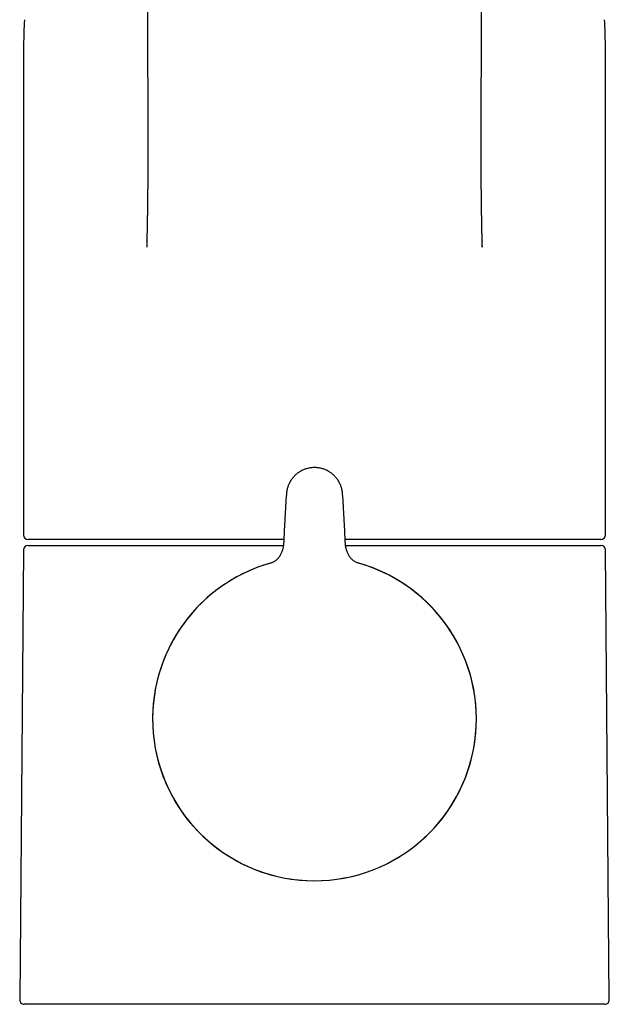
# Model space of a CAD drawing. Header units: millimetres. Extents: x 8 to 793, y 12 to 538.
# Tile 14 of 25: x 383 to 437, y 355 to 444. Entities that reach past the tile are written whole.
import ezdxf

# ---------------------------------------------------------------- set-up
doc = ezdxf.new("R2010")
doc.units = ezdxf.units.MM

msp = doc.modelspace()

# ---------------------------------------------------------------- linework, layer by layer
at = {"color": 7, "linetype": 'Continuous', "lineweight": 30}
for p, q in [((383.5, 441.905), (383.5, 397.258)), ((436.5, 397.258), (436.5, 441.905)), ((394.721, 424.022), (394.712, 423.49)), ((394.721, 424.022), (394.723, 424.076)), ((425.277, 424.076), (425.279, 424.022)), ((425.288, 423.489), (425.279, 424.022)), ((425.289, 423.596), (425.291, 423.489)), ((407.244, 397.731), (407.196, 396.637)), ((412.804, 396.637), (412.756, 397.731)), ((383.496, 395.876), (383.139, 354.911)), ((383.497, 395.911), (383.497, 395.911)), ((383.897, 396.308), (406.921, 396.308)), ((406.921, 396.308), (407.153, 396.308)), ((412.834, 396.308), (413.079, 396.308)), ((413.079, 396.308), (436.103, 396.308)), ((436.861, 354.911), (436.504, 395.876)), ((436.461, 354.508), (383.539, 354.508))]:
    msp.add_line(p, q, dxfattribs=at)
for centre, radius, start, end in [((423.5, 441.905), 40, 176.69813, 180), ((396.5, 441.905), 40, 0, 3.30187), ((383.9, 397.258), 0.4, 180, 270), ((436.1, 397.258), 0.4, 270, 0), ((383.897, 395.908), 0.4, 90, 179.5), ((436.103, 395.908), 0.4, 0.5, 90), ((410, 380.508), 14.75, 105.5199, 270), ((410, 380.508), 14.746, 105.63204, 0), ((410, 380.508), 14.75, 270, 74.44087), ((410, 380.508), 14.746, 0, 74.36756), ((383.539, 354.908), 0.4, 179.5, 270), ((436.461, 354.908), 0.4, 270, 0.5)]:
    msp.add_arc(centre, radius, start, end, dxfattribs=at)
for points, knots in [([(394.791, 447.482), (394.79, 447.431), (394.79, 447.323), (394.789, 447.159), (394.788, 446.993), (394.787, 446.832), (394.787, 446.675), (394.786, 446.527), (394.786, 446.386), (394.785, 446.253), (394.785, 446.124), (394.785, 446), (394.784, 445.876), (394.784, 445.752), (394.784, 445.63), (394.784, 445.512), (394.784, 445.401), (394.784, 445.294), (394.783, 445.194), (394.783, 445.099), (394.783, 445.012), (394.783, 444.933), (394.783, 444.862), (394.783, 444.795), (394.783, 444.732), (394.783, 444.675), (394.783, 444.621), (394.783, 444.571), (394.783, 444.522), (394.783, 444.449), (394.783, 444.35), (394.783, 444.224), (394.783, 444.1), (394.783, 443.978), (394.783, 443.859), (394.784, 443.737), (394.784, 443.614), (394.784, 443.493), (394.784, 443.373), (394.784, 443.256), (394.785, 443.135), (394.785, 443.011), (394.785, 442.883), (394.785, 442.777), (394.786, 442.69), (394.786, 442.621), (394.786, 442.552), (394.786, 442.479), (394.786, 442.4), (394.786, 442.314), (394.787, 442.225), (394.787, 442.132), (394.787, 442.034), (394.788, 441.916), (394.788, 441.78), (394.789, 441.63), (394.789, 441.497), (394.789, 441.38), (394.79, 441.276), (394.79, 441.171), (394.791, 441.063), (394.791, 440.951), (394.791, 440.836), (394.792, 440.711), (394.792, 440.579), (394.793, 440.441), (394.794, 440.307), (394.794, 440.175), (394.795, 440.046), (394.795, 439.924), (394.796, 439.808), (394.796, 439.698), (394.797, 439.591), (394.797, 439.485), (394.798, 439.381), (394.798, 439.279), (394.798, 439.178), (394.799, 439.074), (394.799, 438.966), (394.8, 438.861), (394.8, 438.761), (394.801, 438.666), (394.801, 438.569), (394.802, 438.471), (394.802, 438.36), (394.803, 438.237), (394.803, 438.105), (394.804, 437.979), (394.804, 437.859), (394.805, 437.742), (394.805, 437.638), (394.806, 437.544), (394.806, 437.46), (394.806, 437.375), (394.807, 437.287), (394.807, 437.194), (394.808, 437.099), (394.808, 436.999), (394.808, 436.89), (394.809, 436.772), (394.809, 436.648), (394.81, 436.525), (394.81, 436.404), (394.811, 436.29), (394.811, 436.184), (394.811, 436.084), (394.812, 435.987), (394.812, 435.89), (394.812, 435.79), (394.813, 435.687), (394.813, 435.565), (394.813, 435.425), (394.814, 435.267), (394.814, 435.105), (394.815, 434.977), (394.815, 434.887), (394.815, 434.836), (394.815, 434.789), (394.815, 434.746), (394.815, 434.707), (394.815, 434.673), (394.815, 434.642), (394.815, 434.614), (394.816, 434.591), (394.816, 434.571), (394.816, 434.554), (394.816, 434.529), (394.816, 434.494), (394.816, 434.446), (394.816, 434.393), (394.816, 434.335), (394.816, 434.273), (394.816, 434.208), (394.816, 434.137), (394.816, 434.062), (394.817, 433.982), (394.817, 433.898), (394.817, 433.809), (394.817, 433.715), (394.817, 433.616), (394.817, 433.511), (394.817, 433.401), (394.817, 433.288), (394.817, 433.174), (394.817, 433.059), (394.817, 432.943), (394.817, 432.767), (394.817, 432.53), (394.817, 432.23), (394.816, 431.925), (394.815, 431.614), (394.815, 431.299), (394.813, 430.978), (394.812, 430.652), (394.81, 430.321), (394.809, 429.985), (394.807, 429.684), (394.805, 429.419), (394.803, 429.19), (394.801, 428.959), (394.799, 428.726), (394.797, 428.492), (394.795, 428.271), (394.792, 428.064), (394.79, 427.873), (394.788, 427.686), (394.786, 427.504), (394.783, 427.327), (394.781, 427.156), (394.779, 426.99), (394.776, 426.829), (394.774, 426.662), (394.771, 426.49), (394.768, 426.315), (394.766, 426.146), (394.763, 425.982), (394.76, 425.825), (394.757, 425.682), (394.755, 425.552), (394.752, 425.434), (394.75, 425.32), (394.748, 425.219), (394.746, 425.128), (394.745, 425.046), (394.743, 424.961), (394.741, 424.871), (394.739, 424.775), (394.737, 424.673), (394.734, 424.564), (394.732, 424.45), (394.729, 424.331), (394.726, 424.205), (394.724, 424.12), (394.723, 424.076)], [0, 0, 0, 0, 0.0063218, 0.0134372, 0.0203453, 0.0270459, 0.0335392, 0.0398252, 0.045562, 0.0511146, 0.0564829, 0.0616669, 0.0666667, 0.0720292, 0.0771623, 0.0820658, 0.08674, 0.0911847, 0.0954, 0.0993859, 0.1031424, 0.1063134, 0.1093003, 0.112103, 0.1147217, 0.1171562, 0.1193681, 0.1214143, 0.1234497, 0.1255217, 0.1306023, 0.1358904, 0.1413858, 0.1462331, 0.1512311, 0.1563796, 0.1615683, 0.1666645, 0.1716678, 0.1765784, 0.1813962, 0.1869277, 0.1922754, 0.1974203, 0.2003572, 0.2032237, 0.2060807, 0.2090802, 0.2124877, 0.2160698, 0.2198266, 0.2237581, 0.2278642, 0.2321245, 0.2386919, 0.2450019, 0.2510545, 0.2555128, 0.2598285, 0.2642146, 0.2687655, 0.2734811, 0.2783613, 0.2834055, 0.2893109, 0.2951061, 0.3007912, 0.3063662, 0.3118277, 0.3171143, 0.321918, 0.3265462, 0.3310075, 0.3354753, 0.3400181, 0.3442038, 0.3484537, 0.3528554, 0.3574526, 0.3622453, 0.3661481, 0.3701715, 0.3743155, 0.3785251, 0.3826266, 0.3885064, 0.3941188, 0.3994638, 0.4045438, 0.4094755, 0.4143231, 0.4179035, 0.4214366, 0.4250251, 0.4287789, 0.4326981, 0.4367825, 0.4410323, 0.4453725, 0.4507641, 0.4560798, 0.4613195, 0.4664814, 0.471493, 0.4758867, 0.4801257, 0.4842101, 0.488307, 0.492572, 0.497005, 0.5016059, 0.5081774, 0.5149378, 0.5218788, 0.5290001, 0.5313114, 0.5335016, 0.5355141, 0.537349, 0.5390062, 0.5404857, 0.5417876, 0.5430146, 0.5440266, 0.5448237, 0.5454966, 0.546217, 0.5480113, 0.5500629, 0.5523716, 0.5549376, 0.5575359, 0.5603536, 0.5633906, 0.5666469, 0.5701225, 0.5737494, 0.5775878, 0.5816376, 0.5858988, 0.5904648, 0.5952503, 0.6001509, 0.605088, 0.6100616, 0.6150716, 0.6201181, 0.6328939, 0.6458974, 0.6591284, 0.6725867, 0.6862721, 0.7001845, 0.7143235, 0.7286891, 0.7432809, 0.7580987, 0.7679231, 0.7778442, 0.7878619, 0.7979762, 0.8081869, 0.8183485, 0.82683, 0.835117, 0.8432096, 0.8511078, 0.8588117, 0.8661889, 0.873379, 0.8803818, 0.8871975, 0.8950676, 0.9026726, 0.9100128, 0.9170883, 0.9238991, 0.9304454, 0.9357399, 0.9408479, 0.9457695, 0.9505046, 0.9540944, 0.9575857, 0.9612338, 0.9651255, 0.9693476, 0.9738232, 0.9785521, 0.9835344, 0.9887698, 0.9942584, 1, 1, 1, 1]), ([(425.277, 424.076), (425.277, 424.109), (425.275, 424.174), (425.273, 424.269), (425.271, 424.359), (425.269, 424.445), (425.267, 424.526), (425.265, 424.602), (425.263, 424.672), (425.262, 424.736), (425.261, 424.797), (425.259, 424.854), (425.257, 424.974), (425.253, 425.155), (425.249, 425.359), (425.246, 425.519), (425.244, 425.634), (425.242, 425.745), (425.24, 425.844), (425.238, 425.93), (425.237, 426.005), (425.236, 426.075), (425.235, 426.145), (425.233, 426.218), (425.232, 426.295), (425.231, 426.374), (425.229, 426.455), (425.228, 426.539), (425.227, 426.626), (425.225, 426.709), (425.224, 426.788), (425.223, 426.862), (425.222, 426.938), (425.221, 427.016), (425.22, 427.097), (425.219, 427.182), (425.217, 427.271), (425.216, 427.365), (425.215, 427.464), (425.214, 427.567), (425.212, 427.675), (425.211, 427.787), (425.21, 427.902), (425.208, 428.022), (425.207, 428.146), (425.205, 428.274), (425.204, 428.407), (425.203, 428.545), (425.201, 428.687), (425.2, 428.836), (425.199, 428.991), (425.197, 429.151), (425.196, 429.308), (425.195, 429.46), (425.194, 429.604), (425.193, 429.744), (425.192, 429.879), (425.191, 430.009), (425.191, 430.134), (425.19, 430.257), (425.189, 430.379), (425.189, 430.499), (425.188, 430.613), (425.188, 430.721), (425.187, 430.82), (425.187, 430.91), (425.187, 430.992), (425.186, 431.07), (425.186, 431.145), (425.186, 431.244), (425.185, 431.368), (425.185, 431.527), (425.184, 431.699), (425.184, 431.884), (425.184, 432.025), (425.184, 432.123), (425.183, 432.175), (425.183, 432.224), (425.183, 432.268), (425.183, 432.309), (425.183, 432.345), (425.183, 432.377), (425.183, 432.404), (425.183, 432.427), (425.183, 432.449), (425.183, 432.475), (425.183, 432.508), (425.183, 432.549), (425.183, 432.596), (425.183, 432.649), (425.183, 432.707), (425.183, 432.769), (425.183, 432.836), (425.183, 432.907), (425.183, 432.982), (425.183, 433.063), (425.183, 433.148), (425.183, 433.238), (425.183, 433.333), (425.183, 433.435), (425.183, 433.543), (425.183, 433.657), (425.183, 433.777), (425.183, 433.902), (425.184, 434.033), (425.184, 434.143), (425.184, 434.232), (425.184, 434.297), (425.184, 434.359), (425.184, 434.413), (425.184, 434.458), (425.184, 434.495), (425.184, 434.529), (425.184, 434.559), (425.184, 434.586), (425.185, 434.609), (425.185, 434.63), (425.185, 434.649), (425.185, 434.669), (425.185, 434.689), (425.185, 434.72), (425.185, 434.761), (425.185, 434.814), (425.185, 434.873), (425.185, 434.936), (425.185, 435.003), (425.186, 435.095), (425.186, 435.21), (425.186, 435.35), (425.187, 435.497), (425.187, 435.649), (425.188, 435.773), (425.188, 435.863), (425.188, 435.918), (425.188, 435.968), (425.188, 436.014), (425.189, 436.056), (425.189, 436.093), (425.189, 436.125), (425.189, 436.154), (425.189, 436.182), (425.189, 436.212), (425.189, 436.248), (425.189, 436.292), (425.19, 436.344), (425.19, 436.4), (425.19, 436.462), (425.19, 436.528), (425.191, 436.595), (425.191, 436.662), (425.191, 436.727), (425.191, 436.792), (425.192, 436.858), (425.192, 436.923), (425.192, 436.985), (425.192, 437.043), (425.192, 437.098), (425.193, 437.17), (425.193, 437.262), (425.194, 437.376), (425.194, 437.493), (425.195, 437.614), (425.195, 437.736), (425.196, 437.86), (425.196, 437.977), (425.197, 438.086), (425.197, 438.187), (425.198, 438.29), (425.198, 438.394), (425.198, 438.497), (425.199, 438.598), (425.199, 438.696), (425.2, 438.789), (425.2, 438.878), (425.201, 438.965), (425.201, 439.051), (425.201, 439.147), (425.202, 439.253), (425.202, 439.371), (425.203, 439.496), (425.204, 439.628), (425.204, 439.769), (425.205, 439.915), (425.205, 440.064), (425.206, 440.205), (425.207, 440.337), (425.207, 440.458), (425.208, 440.579), (425.208, 440.697), (425.208, 440.813), (425.209, 440.914), (425.209, 441.001), (425.209, 441.072), (425.21, 441.142), (425.21, 441.21), (425.21, 441.277), (425.21, 441.345), (425.211, 441.421), (425.211, 441.508), (425.211, 441.607), (425.212, 441.71), (425.212, 441.819), (425.212, 441.923), (425.213, 442.02), (425.213, 442.107), (425.213, 442.191), (425.213, 442.271), (425.214, 442.348), (425.214, 442.42), (425.214, 442.49), (425.214, 442.555), (425.214, 442.619), (425.215, 442.702), (425.215, 442.808), (425.215, 442.936), (425.215, 443.063), (425.216, 443.191), (425.216, 443.321), (425.216, 443.454), (425.216, 443.59), (425.216, 443.726), (425.217, 443.861), (425.217, 443.992), (425.217, 444.117), (425.217, 444.236), (425.217, 444.349), (425.217, 444.439), (425.217, 444.509), (425.217, 444.558), (425.217, 444.608), (425.217, 444.66), (425.217, 444.718), (425.217, 444.784), (425.217, 444.857), (425.217, 444.936), (425.217, 445.019), (425.217, 445.108), (425.217, 445.203), (425.216, 445.303), (425.216, 445.408), (425.216, 445.519), (425.216, 445.635), (425.216, 445.757), (425.215, 445.884), (425.215, 446.016), (425.215, 446.154), (425.214, 446.297), (425.214, 446.449), (425.213, 446.608), (425.213, 446.776), (425.212, 446.95), (425.211, 447.13), (425.21, 447.308), (425.21, 447.426), (425.209, 447.482)], [0, 0, 0, 0, 0.0043453, 0.0084962, 0.0124526, 0.0162144, 0.0197817, 0.0231543, 0.0261558, 0.0289842, 0.0316395, 0.0341241, 0.036547, 0.0473166, 0.0580099, 0.0632717, 0.068328, 0.0731734, 0.0778078, 0.0812805, 0.0845432, 0.0875921, 0.0904273, 0.0937933, 0.0970935, 0.1005164, 0.1040621, 0.1077307, 0.1115221, 0.1154363, 0.1185981, 0.1218357, 0.1251492, 0.1285387, 0.1320311, 0.1357179, 0.1396067, 0.1436884, 0.1479713, 0.1524555, 0.157141, 0.1620279, 0.1670235, 0.1722135, 0.1775979, 0.1831767, 0.1889501, 0.194918, 0.2010806, 0.2074378, 0.2143066, 0.2213559, 0.2282592, 0.2347631, 0.2410496, 0.2471188, 0.2529704, 0.2586046, 0.2640212, 0.2692201, 0.2746874, 0.2798912, 0.2848314, 0.2895079, 0.2939208, 0.2976955, 0.3012532, 0.3045937, 0.3077862, 0.3109962, 0.3173733, 0.3238455, 0.3316745, 0.3396383, 0.3477371, 0.3500289, 0.3522991, 0.3544082, 0.3563399, 0.3580943, 0.3596714, 0.3609959, 0.3621628, 0.363172, 0.3640385, 0.3649532, 0.3665104, 0.3683021, 0.3703284, 0.3725892, 0.3750846, 0.3778145, 0.3806393, 0.3836779, 0.3869302, 0.3903947, 0.3940635, 0.3979359, 0.4020117, 0.4062911, 0.4109926, 0.4159176, 0.421066, 0.4264381, 0.4320337, 0.4378529, 0.4406677, 0.4435241, 0.446221, 0.4486699, 0.4504202, 0.4520173, 0.4534614, 0.4547523, 0.4559118, 0.4569119, 0.4577525, 0.4585413, 0.4593769, 0.4602595, 0.4611889, 0.4632758, 0.4655662, 0.4680601, 0.4707576, 0.4736587, 0.4767582, 0.4824835, 0.4884749, 0.4947323, 0.5012559, 0.5080457, 0.5105466, 0.5128754, 0.5150233, 0.5169903, 0.5187763, 0.5203812, 0.5217288, 0.5229154, 0.5240573, 0.5253304, 0.5267367, 0.528719, 0.5309168, 0.5333303, 0.5359594, 0.5388041, 0.5417574, 0.5446231, 0.5473683, 0.5499932, 0.5529611, 0.5557584, 0.5583851, 0.5608411, 0.5631362, 0.5654307, 0.5700617, 0.5749057, 0.5799472, 0.5850788, 0.5902801, 0.5955511, 0.6008946, 0.6051498, 0.6094553, 0.6138111, 0.6182172, 0.6226567, 0.6269649, 0.6311, 0.6350536, 0.6388348, 0.6424575, 0.6460832, 0.6497582, 0.6546454, 0.6596182, 0.6647484, 0.6704686, 0.6764201, 0.682603, 0.6889865, 0.6953267, 0.7005373, 0.7056815, 0.7107594, 0.7157709, 0.7206988, 0.7254606, 0.7285678, 0.7315947, 0.7345414, 0.7374078, 0.740194, 0.7430052, 0.7459489, 0.7498784, 0.7540217, 0.7583788, 0.7629498, 0.7677346, 0.7715532, 0.7752251, 0.7787447, 0.782112, 0.785327, 0.7883896, 0.7912999, 0.7940578, 0.7966693, 0.7992779, 0.8045724, 0.8100928, 0.8153069, 0.8206653, 0.8261412, 0.8317348, 0.8374461, 0.8431698, 0.8488688, 0.8543838, 0.8597147, 0.8646099, 0.8693387, 0.8739011, 0.8759943, 0.8780504, 0.880087, 0.8822641, 0.8846207, 0.8874628, 0.8905284, 0.8938177, 0.8973305, 0.9010669, 0.905027, 0.9092107, 0.913618, 0.918249, 0.9231037, 0.9281821, 0.9334842, 0.9390101, 0.9447597, 0.950733, 0.9569302, 0.9636624, 0.9706404, 0.977864, 0.9853333, 0.9930483, 1, 1, 1, 1]), ([(407.436, 401.01), (407.411, 400.646), (407.385, 400.282), (407.364, 399.917), (407.364, 399.917)], [0, 0, 0, 0, 0.999886, 1, 1, 1, 1]), ([(412.636, 399.917), (412.636, 399.917), (412.615, 400.282), (412.589, 400.646), (412.564, 401.01)], [0, 0, 0, 0, 0.000151, 1, 1, 1, 1]), ([(407.362, 399.888), (407.341, 399.534), (407.298, 398.825), (407.263, 398.115), (407.246, 397.761)], [0, 0, 0, 0, 0.500063, 1, 1, 1, 1]), ([(412.754, 397.761), (412.737, 398.115), (412.702, 398.825), (412.659, 399.534), (412.638, 399.888)], [0, 0, 0, 0, 0.499904, 1, 1, 1, 1]), ([(407.206, 396.858), (407.141, 396.858), (406.965, 396.858), (406.679, 396.858), (406.345, 396.858), (406.013, 396.858), (405.68, 396.858), (405.344, 396.858), (405.001, 396.858), (404.607, 396.858), (404.166, 396.858), (403.681, 396.858), (403.198, 396.858), (402.718, 396.858), (402.225, 396.858), (401.719, 396.858), (401.328, 396.858), (401.066, 396.858), (400.931, 396.858), (400.796, 396.858), (400.661, 396.858), (400.527, 396.858), (400.284, 396.858), (399.935, 396.858), (399.482, 396.858), (399.034, 396.858), (398.59, 396.858), (398.15, 396.858), (397.761, 396.858), (397.423, 396.858), (397.134, 396.858), (396.847, 396.858), (396.562, 396.858), (396.278, 396.858), (395.997, 396.858), (395.669, 396.858), (395.298, 396.858), (394.885, 396.858), (394.478, 396.858), (394.077, 396.858), (393.682, 396.858), (393.301, 396.858), (392.933, 396.858), (392.577, 396.858), (392.227, 396.858), (391.882, 396.858), (391.537, 396.858), (391.191, 396.858), (390.845, 396.858), (390.507, 396.858), (390.177, 396.858), (389.854, 396.858), (389.573, 396.858), (389.331, 396.858), (389.126, 396.858), (388.925, 396.858), (388.727, 396.858), (388.533, 396.858), (388.341, 396.858), (388.125, 396.858), (387.887, 396.858), (387.629, 396.858), (387.38, 396.858), (387.138, 396.858), (386.905, 396.858), (386.689, 396.858), (386.489, 396.858), (386.305, 396.858), (386.162, 396.858), (386.059, 396.858), (385.992, 396.858), (385.925, 396.858), (385.86, 396.858), (385.796, 396.858), (385.688, 396.858), (385.541, 396.858), (385.361, 396.858), (385.191, 396.858), (385.032, 396.858), (384.883, 396.858), (384.759, 396.858), (384.658, 396.858), (384.575, 396.858), (384.497, 396.858), (384.423, 396.858), (384.355, 396.858), (384.293, 396.858), (384.226, 396.858), (384.157, 396.858), (384.088, 396.858), (384.03, 396.858), (383.983, 396.858), (383.946, 396.858), (383.919, 396.858), (383.903, 396.858), (383.901, 396.858), (383.9, 396.858)], [0, 0, 0, 0, 0.005104, 0.013898, 0.022696, 0.031501, 0.040313, 0.049133, 0.058332, 0.067677, 0.080744, 0.093799, 0.106846, 0.119888, 0.132932, 0.147288, 0.161657, 0.165424, 0.169192, 0.172961, 0.176732, 0.180506, 0.184281, 0.197197, 0.210094, 0.222976, 0.235847, 0.248713, 0.261578, 0.270243, 0.278912, 0.287585, 0.296264, 0.30495, 0.313644, 0.322349, 0.335542, 0.348714, 0.36187, 0.375015, 0.388154, 0.401292, 0.413682, 0.426079, 0.438488, 0.450913, 0.463357, 0.47655, 0.489722, 0.502878, 0.516023, 0.529162, 0.5423, 0.551149, 0.560002, 0.56886, 0.577723, 0.586594, 0.595475, 0.604366, 0.617282, 0.630179, 0.643061, 0.655933, 0.668798, 0.681663, 0.692987, 0.704316, 0.715654, 0.720112, 0.724571, 0.729033, 0.733497, 0.737964, 0.742434, 0.756317, 0.770179, 0.784026, 0.797863, 0.811696, 0.825531, 0.834853, 0.844179, 0.853513, 0.862855, 0.872208, 0.881189, 0.890003, 0.90376, 0.917504, 0.931241, 0.944974, 0.958712, 0.972458, 0.986219, 1, 1, 1, 1]), ([(407.198, 396.637), (407.18, 396.437), (407.152, 396.137), (407.035, 395.752), (406.915, 395.475), (406.756, 395.218), (406.555, 394.992), (406.311, 394.81), (406.121, 394.742), (406.027, 394.709)], [0, 0, 0, 0, 0.2496761, 0.374796, 0.4999117, 0.6251711, 0.7502095, 0.8751718, 1, 1, 1, 1]), ([(436.1, 396.858), (436.099, 396.858), (436.097, 396.858), (436.082, 396.858), (436.059, 396.858), (436.025, 396.858), (435.983, 396.858), (435.936, 396.858), (435.889, 396.858), (435.844, 396.858), (435.794, 396.858), (435.741, 396.858), (435.682, 396.858), (435.618, 396.858), (435.538, 396.858), (435.441, 396.858), (435.325, 396.858), (435.2, 396.858), (435.066, 396.858), (434.917, 396.858), (434.754, 396.858), (434.618, 396.858), (434.524, 396.858), (434.474, 396.858), (434.423, 396.858), (434.372, 396.858), (434.32, 396.858), (434.225, 396.858), (434.083, 396.858), (433.889, 396.858), (433.686, 396.858), (433.476, 396.858), (433.257, 396.858), (433.054, 396.858), (432.871, 396.858), (432.71, 396.858), (432.544, 396.858), (432.375, 396.858), (432.203, 396.858), (432.026, 396.858), (431.815, 396.858), (431.567, 396.858), (431.28, 396.858), (430.985, 396.858), (430.683, 396.858), (430.373, 396.858), (430.061, 396.858), (429.749, 396.858), (429.436, 396.858), (429.116, 396.858), (428.789, 396.858), (428.45, 396.858), (428.097, 396.858), (427.731, 396.858), (427.359, 396.858), (426.981, 396.858), (426.597, 396.858), (426.249, 396.858), (425.939, 396.858), (425.67, 396.858), (425.398, 396.858), (425.123, 396.858), (424.846, 396.858), (424.566, 396.858), (424.24, 396.858), (423.868, 396.858), (423.448, 396.858), (423.024, 396.858), (422.595, 396.858), (422.163, 396.858), (421.743, 396.858), (421.337, 396.858), (420.946, 396.858), (420.631, 396.858), (420.395, 396.858), (420.238, 396.858), (420.081, 396.858), (419.924, 396.858), (419.766, 396.858), (419.496, 396.858), (419.113, 396.858), (418.615, 396.858), (418.114, 396.858), (417.61, 396.858), (417.103, 396.858), (416.648, 396.858), (416.247, 396.858), (415.901, 396.858), (415.553, 396.858), (415.204, 396.858), (414.858, 396.858), (414.518, 396.858), (414.122, 396.858), (413.665, 396.858), (413.201, 396.858), (412.911, 396.858), (412.794, 396.858)], [0, 0, 0, 0, 0.013093, 0.026168, 0.039231, 0.052285, 0.065336, 0.07839, 0.087184, 0.095982, 0.104787, 0.113599, 0.122419, 0.131618, 0.140963, 0.15403, 0.167085, 0.180132, 0.193174, 0.206218, 0.220574, 0.234943, 0.23871, 0.242478, 0.246247, 0.250018, 0.253792, 0.257567, 0.270483, 0.28338, 0.296262, 0.309133, 0.321999, 0.334864, 0.343529, 0.352198, 0.360871, 0.36955, 0.378236, 0.38693, 0.395635, 0.408828, 0.422, 0.435156, 0.448301, 0.46144, 0.474578, 0.486968, 0.499365, 0.511774, 0.524199, 0.536643, 0.549836, 0.563008, 0.576164, 0.589309, 0.602448, 0.615586, 0.624436, 0.633288, 0.642146, 0.651009, 0.659881, 0.668761, 0.677652, 0.690568, 0.703465, 0.716347, 0.729219, 0.742084, 0.754949, 0.766273, 0.777602, 0.78894, 0.793398, 0.797857, 0.802319, 0.806784, 0.81125, 0.81572, 0.829603, 0.843465, 0.857312, 0.871149, 0.884982, 0.898817, 0.908139, 0.917465, 0.926799, 0.936141, 0.945494, 0.954474, 0.963288, 0.977044, 0.990787, 1, 1, 1, 1]), ([(413.973, 394.709), (413.879, 394.742), (413.689, 394.81), (413.445, 394.992), (413.244, 395.218), (413.085, 395.475), (412.964, 395.752), (412.879, 396.041), (412.822, 396.337), (412.808, 396.537), (412.802, 396.637)], [0, 0, 0, 0, 0.124791, 0.249715, 0.374716, 0.499937, 0.625015, 0.750097, 0.875089, 1, 1, 1, 1])]:
    msp.add_open_spline(points, degree=3, knots=knots, dxfattribs=at)
msp.add_open_spline([(412.564, 401.01), (412.553, 401.117), (412.53, 401.33), (412.446, 401.641), (412.326, 401.94), (412.17, 402.222), (411.979, 402.482), (411.758, 402.716), (411.509, 402.921), (411.237, 403.093), (410.945, 403.229), (410.638, 403.329), (410.322, 403.389), (410, 403.409), (409.678, 403.389), (409.362, 403.329), (409.055, 403.229), (408.763, 403.093), (408.491, 402.921), (408.242, 402.716), (408.021, 402.482), (407.83, 402.222), (407.674, 401.94), (407.554, 401.641), (407.47, 401.33), (407.447, 401.117), (407.436, 401.01)], degree=3, dxfattribs=at)

doc.saveas('drawing.dxf')
